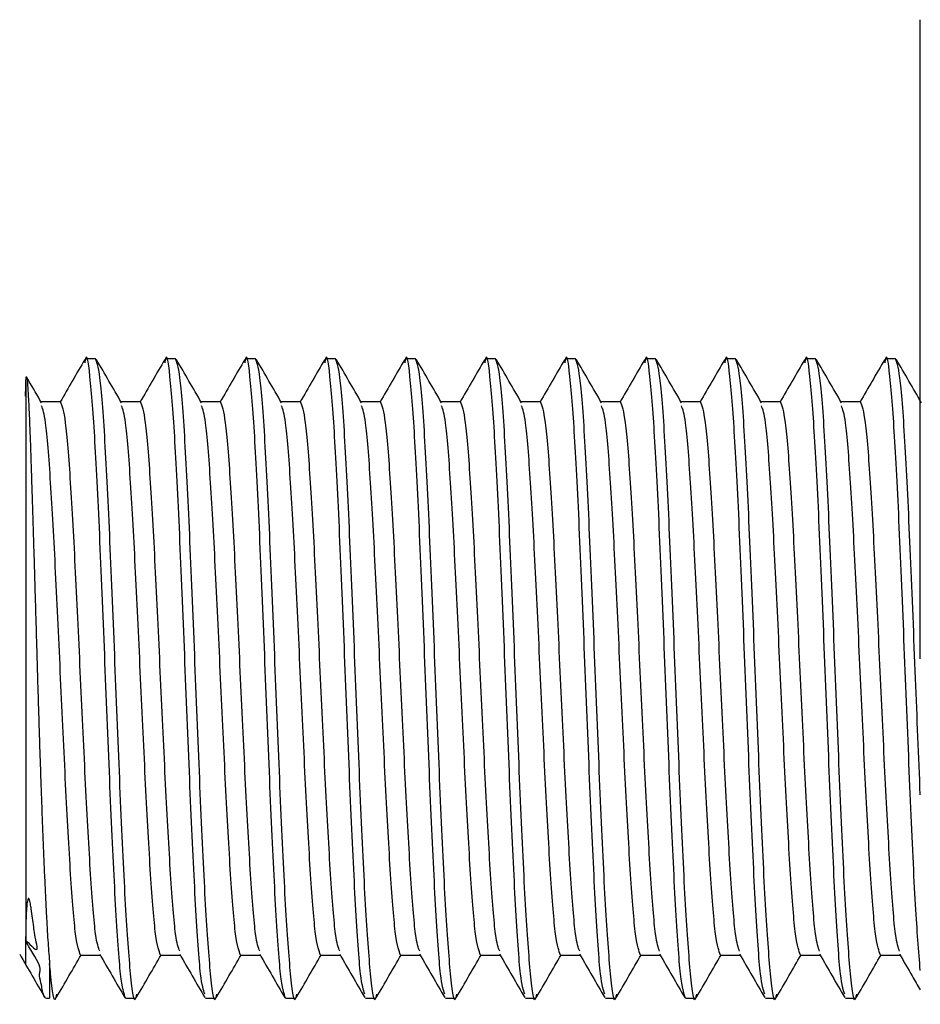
# Model space of a CAD drawing. Header units: millimetres. Extents: x -0.57 to 0.95, y -0.4 to 0.71.
# Tile 85 of 256: x -0.1818 to -0.1705, y 0.3767 to 0.389. Entities that reach past the tile are written whole.
import ezdxf

# ---------------------------------------------------------------- set-up
doc = ezdxf.new("R2010")
doc.units = ezdxf.units.MM
doc.layers.add('FORMAT', color=7, linetype='Continuous')

msp = doc.modelspace()

# ---------------------------------------------------------------- linework, layer by layer
at = {"layer": 'FORMAT', "color": 7, "linetype": 'Continuous', "lineweight": 25}
for p, q in [((-0.180825, 0.384791), (-0.18095, 0.384791)), ((-0.179825, 0.384791), (-0.17995, 0.384791)), ((-0.178825, 0.384791), (-0.17895, 0.384791)), ((-0.177825, 0.384791), (-0.17795, 0.384791)), ((-0.176825, 0.384791), (-0.17695, 0.384791)), ((-0.175825, 0.384791), (-0.17595, 0.384791)), ((-0.174825, 0.384791), (-0.17495, 0.384791)), ((-0.173825, 0.384791), (-0.17395, 0.384791)), ((-0.172825, 0.384791), (-0.17295, 0.384791)), ((-0.171825, 0.384791), (-0.17195, 0.384791)), ((-0.170825, 0.384791), (-0.17095, 0.384791)), ((-0.1817, 0.384491), (-0.1817, 0.37751)), ((-0.181263, 0.38425), (-0.181507, 0.38425)), ((-0.180263, 0.38425), (-0.180507, 0.38425)), ((-0.179263, 0.38425), (-0.179507, 0.38425)), ((-0.178263, 0.38425), (-0.178507, 0.38425)), ((-0.177263, 0.38425), (-0.177507, 0.38425)), ((-0.176263, 0.38425), (-0.176507, 0.38425)), ((-0.175263, 0.38425), (-0.175507, 0.38425)), ((-0.174263, 0.38425), (-0.174507, 0.38425)), ((-0.173263, 0.38425), (-0.173507, 0.38425)), ((-0.172263, 0.38425), (-0.172507, 0.38425)), ((-0.171263, 0.38425), (-0.171507, 0.38425)), ((-0.181013, 0.377332), (-0.180769, 0.377332)), ((-0.180013, 0.377332), (-0.179769, 0.377332)), ((-0.179013, 0.377332), (-0.178769, 0.377332)), ((-0.178013, 0.377332), (-0.177769, 0.377332)), ((-0.177013, 0.377332), (-0.176769, 0.377332)), ((-0.176013, 0.377332), (-0.175769, 0.377332)), ((-0.175013, 0.377332), (-0.174769, 0.377332)), ((-0.174013, 0.377332), (-0.173769, 0.377332)), ((-0.173013, 0.377332), (-0.172769, 0.377332)), ((-0.172013, 0.377332), (-0.171769, 0.377332)), ((-0.171013, 0.377332), (-0.170769, 0.377332)), ((-0.1814, 0.377224), (-0.1814, 0.376791)), ((-0.18045, 0.376791), (-0.180325, 0.376791)), ((-0.17945, 0.376791), (-0.179325, 0.376791)), ((-0.17845, 0.376791), (-0.178325, 0.376791)), ((-0.17745, 0.376791), (-0.177325, 0.376791)), ((-0.17645, 0.376791), (-0.176325, 0.376791)), ((-0.17545, 0.376791), (-0.175325, 0.376791)), ((-0.17445, 0.376791), (-0.174325, 0.376791)), ((-0.17345, 0.376791), (-0.173325, 0.376791)), ((-0.17245, 0.376791), (-0.172325, 0.376791)), ((-0.17145, 0.376791), (-0.171325, 0.376791))]:
    msp.add_line(p, q, dxfattribs=at)
msp.add_arc((-0.1814, 0.377091), 0.0003, 259.808186, 270, dxfattribs=at)
for points, knots in [([(-0.1705161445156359, 0.3810356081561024), (-0.1705161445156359, 0.3820416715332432), (-0.1705161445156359, 0.3835891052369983), (-0.1705161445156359, 0.3854507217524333), (-0.1705161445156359, 0.386731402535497), (-0.1705161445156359, 0.3877630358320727), (-0.1705161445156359, 0.3887598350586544), (-0.1705161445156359, 0.3889240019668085), (-0.1705161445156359, 0.3890307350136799)], [0, 0, 0, 0, 0.2395139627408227, 0.3683982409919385, 0.5000000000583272, 0.6316017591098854, 0.7604860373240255, 1, 1, 1, 1]), ([(-0.1804504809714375, 0.376791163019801), (-0.1804713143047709, 0.3768512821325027), (-0.1805129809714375, 0.3769715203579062), (-0.1805754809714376, 0.3778966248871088), (-0.1806379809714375, 0.3792183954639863), (-0.1807004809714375, 0.3807923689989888), (-0.1807629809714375, 0.3823591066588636), (-0.1808254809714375, 0.383702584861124), (-0.1808879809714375, 0.3845480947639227), (-0.1809331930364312, 0.3848931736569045), (-0.1809575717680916, 0.3847588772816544), (-0.1809611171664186, 0.3847393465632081)], [0, 0, 0, 0, 0.1223963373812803, 0.2447926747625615, 0.3671890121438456, 0.4895853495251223, 0.6119816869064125, 0.7343780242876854, 0.8567743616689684, 0.97917069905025, 1, 1, 1, 1]), ([(-0.1794611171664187, 0.3768429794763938), (-0.179478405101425, 0.37689585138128), (-0.1795165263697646, 0.3770124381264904), (-0.1795754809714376, 0.3778999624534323), (-0.1796379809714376, 0.3792175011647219), (-0.1797004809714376, 0.3807926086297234), (-0.1797629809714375, 0.3823590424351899), (-0.1798254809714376, 0.3837026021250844), (-0.1798879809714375, 0.3845480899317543), (-0.1799331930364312, 0.3848931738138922), (-0.1799575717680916, 0.3847588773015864), (-0.1799611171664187, 0.3847393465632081)], [0, 0, 0, 0, 0.1037276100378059, 0.2287276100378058, 0.3537276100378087, 0.478727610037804, 0.6037276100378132, 0.7287276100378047, 0.8537276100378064, 0.9787276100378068, 0.9999999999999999, 0.9999999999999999, 0.9999999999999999, 0.9999999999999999]), ([(-0.1784504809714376, 0.376791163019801), (-0.1784713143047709, 0.3768512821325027), (-0.1785129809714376, 0.376971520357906), (-0.1785754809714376, 0.377896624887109), (-0.1786379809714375, 0.3792183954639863), (-0.1787004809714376, 0.3807923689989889), (-0.1787629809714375, 0.3823591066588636), (-0.1788254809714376, 0.3837025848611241), (-0.1788879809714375, 0.3845480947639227), (-0.1789331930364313, 0.3848931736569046), (-0.1789575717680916, 0.3847588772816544), (-0.1789611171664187, 0.3847393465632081)], [0, 0, 0, 0, 0.1223963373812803, 0.2447926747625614, 0.3671890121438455, 0.4895853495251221, 0.6119816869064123, 0.7343780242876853, 0.8567743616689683, 0.9791706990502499, 1, 1, 1, 1]), ([(-0.1774611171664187, 0.3768429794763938), (-0.177478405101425, 0.37689585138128), (-0.1775165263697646, 0.3770124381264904), (-0.1775754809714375, 0.3778999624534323), (-0.1776379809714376, 0.3792175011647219), (-0.1777004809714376, 0.3807926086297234), (-0.1777629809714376, 0.3823590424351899), (-0.1778254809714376, 0.3837026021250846), (-0.1778879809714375, 0.3845480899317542), (-0.1779331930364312, 0.3848931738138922), (-0.1779575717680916, 0.3847588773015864), (-0.1779611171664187, 0.3847393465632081)], [0, 0, 0, 0, 0.1037276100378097, 0.2287276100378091, 0.3537276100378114, 0.4787276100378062, 0.6037276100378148, 0.7287276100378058, 0.8537276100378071, 0.978727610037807, 1, 1, 1, 1]), ([(-0.1764611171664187, 0.3768429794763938), (-0.176478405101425, 0.37689585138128), (-0.1765165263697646, 0.3770124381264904), (-0.1765754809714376, 0.3778999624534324), (-0.1766379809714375, 0.3792175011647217), (-0.1767004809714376, 0.3807926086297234), (-0.1767629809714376, 0.3823590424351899), (-0.1768254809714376, 0.3837026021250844), (-0.1768879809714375, 0.3845480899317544), (-0.1769331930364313, 0.3848931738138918), (-0.1769575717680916, 0.3847588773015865), (-0.1769611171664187, 0.3847393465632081)], [0, 0, 0, 0, 0.1037276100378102, 0.2287276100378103, 0.3537276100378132, 0.4787276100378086, 0.6037276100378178, 0.7287276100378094, 0.8537276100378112, 0.9787276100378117, 1, 1, 1, 1]), ([(-0.1754611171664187, 0.3768429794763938), (-0.175478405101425, 0.37689585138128), (-0.1755165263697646, 0.3770124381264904), (-0.1755754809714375, 0.3778999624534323), (-0.1756379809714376, 0.3792175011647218), (-0.1757004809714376, 0.3807926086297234), (-0.1757629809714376, 0.3823590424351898), (-0.1758254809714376, 0.3837026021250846), (-0.1758879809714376, 0.3845480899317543), (-0.1759331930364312, 0.3848931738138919), (-0.1759575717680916, 0.3847588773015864), (-0.1759611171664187, 0.3847393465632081)], [0, 0, 0, 0, 0.1037276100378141, 0.2287276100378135, 0.3537276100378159, 0.4787276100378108, 0.6037276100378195, 0.7287276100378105, 0.8537276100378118, 0.9787276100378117, 1, 1, 1, 1]), ([(-0.1744611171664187, 0.3768429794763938), (-0.174478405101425, 0.37689585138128), (-0.1745165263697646, 0.3770124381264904), (-0.1745754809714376, 0.3778999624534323), (-0.1746379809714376, 0.3792175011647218), (-0.1747004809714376, 0.3807926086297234), (-0.1747629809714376, 0.3823590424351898), (-0.1748254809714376, 0.3837026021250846), (-0.1748879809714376, 0.3845480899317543), (-0.1749331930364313, 0.3848931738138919), (-0.1749575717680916, 0.3847588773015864), (-0.1749611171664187, 0.3847393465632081)], [0, 0, 0, 0, 0.1037276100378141, 0.2287276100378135, 0.3537276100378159, 0.4787276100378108, 0.6037276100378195, 0.7287276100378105, 0.8537276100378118, 0.9787276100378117, 1, 1, 1, 1]), ([(-0.1734504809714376, 0.376791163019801), (-0.1734713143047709, 0.3768512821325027), (-0.1735129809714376, 0.3769715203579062), (-0.1735754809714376, 0.377896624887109), (-0.1736379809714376, 0.3792183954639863), (-0.1737004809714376, 0.3807923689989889), (-0.1737629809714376, 0.3823591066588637), (-0.1738254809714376, 0.383702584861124), (-0.1738879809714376, 0.3845480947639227), (-0.1739331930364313, 0.3848931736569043), (-0.1739575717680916, 0.3847588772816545), (-0.1739611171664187, 0.3847393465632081)], [0, 0, 0, 0, 0.1223963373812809, 0.2447926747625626, 0.3671890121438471, 0.4895853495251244, 0.6119816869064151, 0.7343780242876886, 0.8567743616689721, 0.9791706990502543, 0.9999999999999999, 0.9999999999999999, 0.9999999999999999, 0.9999999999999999]), ([(-0.1724611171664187, 0.3768429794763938), (-0.172478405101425, 0.37689585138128), (-0.1725165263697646, 0.3770124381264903), (-0.1725754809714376, 0.3778999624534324), (-0.1726379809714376, 0.3792175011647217), (-0.1727004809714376, 0.3807926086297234), (-0.1727629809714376, 0.3823590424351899), (-0.1728254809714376, 0.3837026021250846), (-0.1728879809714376, 0.3845480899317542), (-0.1729331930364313, 0.3848931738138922), (-0.1729575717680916, 0.3847588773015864), (-0.1729611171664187, 0.3847393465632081)], [0, 0, 0, 0, 0.1037276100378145, 0.2287276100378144, 0.3537276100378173, 0.4787276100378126, 0.6037276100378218, 0.7287276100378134, 0.8537276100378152, 0.9787276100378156, 1, 1, 1, 1]), ([(-0.1714611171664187, 0.3768429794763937), (-0.171478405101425, 0.3768958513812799), (-0.1715165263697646, 0.3770124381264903), (-0.1715754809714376, 0.3778999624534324), (-0.1716379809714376, 0.3792175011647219), (-0.1717004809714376, 0.3807926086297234), (-0.1717629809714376, 0.3823590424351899), (-0.1718254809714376, 0.3837026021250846), (-0.1718879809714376, 0.3845480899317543), (-0.1719331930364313, 0.384893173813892), (-0.1719575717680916, 0.3847588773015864), (-0.1719611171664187, 0.3847393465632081)], [0, 0, 0, 0, 0.1037276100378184, 0.2287276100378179, 0.3537276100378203, 0.4787276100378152, 0.6037276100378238, 0.7287276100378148, 0.8537276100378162, 0.978727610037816, 1, 1, 1, 1]), ([(-0.1705161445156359, 0.3771395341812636), (-0.1705359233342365, 0.3773832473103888), (-0.1705765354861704, 0.3778836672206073), (-0.1706379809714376, 0.3792280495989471), (-0.1707004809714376, 0.3807897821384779), (-0.1707629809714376, 0.3823597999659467), (-0.1708254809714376, 0.3837023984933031), (-0.1708879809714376, 0.3845481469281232), (-0.1709331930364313, 0.3848931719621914), (-0.1709575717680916, 0.3847588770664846), (-0.1709611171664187, 0.3847393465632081)], [0, 0, 0, 0, 0.1333485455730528, 0.2738066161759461, 0.414264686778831, 0.5547227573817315, 0.695180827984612, 0.8356388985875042, 0.9760969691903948, 0.9999999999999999, 0.9999999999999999, 0.9999999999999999, 0.9999999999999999]), ([(-0.1809604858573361, 0.3847825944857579), (-0.1810128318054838, 0.3846921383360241), (-0.1811155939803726, 0.3845145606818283), (-0.1812183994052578, 0.3843370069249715), (-0.1812688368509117, 0.3842498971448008)], [0, 0, 0, 0, 0.5093892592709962, 1, 1, 1, 1]), ([(-0.1803148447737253, 0.3768429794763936), (-0.1803183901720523, 0.3768234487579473), (-0.1803427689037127, 0.3766891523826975), (-0.1803879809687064, 0.377034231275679), (-0.1804504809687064, 0.3778797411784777), (-0.1805129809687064, 0.3792232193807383), (-0.1805754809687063, 0.3807899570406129), (-0.1806379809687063, 0.3823639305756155), (-0.1807004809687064, 0.3836857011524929), (-0.1807629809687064, 0.3846108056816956), (-0.180804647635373, 0.3847310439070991), (-0.1808254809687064, 0.3847911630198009)], [0, 0, 0, 0, 0.0208293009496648, 0.1432256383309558, 0.2656219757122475, 0.3880183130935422, 0.5104146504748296, 0.6328109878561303, 0.755207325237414, 0.8776036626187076, 0.9999999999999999, 0.9999999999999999, 0.9999999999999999, 0.9999999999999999]), ([(-0.1805013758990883, 0.3842399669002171), (-0.1805537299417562, 0.3843303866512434), (-0.1806584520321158, 0.3845112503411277), (-0.1807631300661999, 0.3846921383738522), (-0.1808154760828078, 0.3847825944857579)], [0, 0, 0, 0, 0.499933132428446, 1, 1, 1, 1]), ([(-0.1799604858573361, 0.3847825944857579), (-0.1800128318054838, 0.384692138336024), (-0.1801155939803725, 0.3845145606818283), (-0.1802183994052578, 0.3843370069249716), (-0.1802688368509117, 0.3842498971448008)], [0, 0, 0, 0, 0.5093892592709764, 1, 1, 1, 1]), ([(-0.1793148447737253, 0.3768429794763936), (-0.1793183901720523, 0.3768234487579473), (-0.1793427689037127, 0.3766891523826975), (-0.1793879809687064, 0.377034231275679), (-0.1794504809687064, 0.3778797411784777), (-0.1795129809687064, 0.379223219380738), (-0.1795754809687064, 0.3807899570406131), (-0.1796379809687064, 0.3823639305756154), (-0.1797004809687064, 0.383685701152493), (-0.1797629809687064, 0.3846108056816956), (-0.179804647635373, 0.3847310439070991), (-0.1798254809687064, 0.3847911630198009)], [0, 0, 0, 0, 0.020829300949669, 0.1432256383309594, 0.2656219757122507, 0.3880183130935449, 0.5104146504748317, 0.6328109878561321, 0.7552073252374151, 0.8776036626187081, 1, 1, 1, 1]), ([(-0.1795013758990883, 0.3842399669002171), (-0.1795537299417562, 0.3843303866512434), (-0.1796584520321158, 0.3845112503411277), (-0.1797631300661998, 0.3846921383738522), (-0.1798154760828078, 0.3847825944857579)], [0, 0, 0, 0, 0.4999331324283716, 1, 1, 1, 1]), ([(-0.1789604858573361, 0.3847825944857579), (-0.1790128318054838, 0.384692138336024), (-0.1791155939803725, 0.3845145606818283), (-0.1792183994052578, 0.3843370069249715), (-0.1792688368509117, 0.3842498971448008)], [0, 0, 0, 0, 0.5093892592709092, 1, 1, 1, 1]), ([(-0.1783148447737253, 0.3768429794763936), (-0.1783183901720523, 0.3768234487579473), (-0.1783427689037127, 0.3766891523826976), (-0.1783879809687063, 0.377034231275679), (-0.1784504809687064, 0.3778797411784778), (-0.1785129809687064, 0.379223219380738), (-0.1785754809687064, 0.380789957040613), (-0.1786379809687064, 0.3823639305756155), (-0.1787004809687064, 0.3836857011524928), (-0.1787629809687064, 0.3846108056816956), (-0.178804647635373, 0.3847310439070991), (-0.1788254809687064, 0.3847911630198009)], [0, 0, 0, 0, 0.0208293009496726, 0.1432256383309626, 0.2656219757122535, 0.3880183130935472, 0.5104146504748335, 0.6328109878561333, 0.755207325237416, 0.8776036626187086, 1, 1, 1, 1]), ([(-0.1785013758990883, 0.3842399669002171), (-0.1785537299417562, 0.3843303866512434), (-0.1786584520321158, 0.3845112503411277), (-0.1787631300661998, 0.3846921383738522), (-0.1788154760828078, 0.3847825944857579)], [0, 0, 0, 0, 0.499933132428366, 1, 1, 1, 1]), ([(-0.1779604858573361, 0.3847825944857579), (-0.1780128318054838, 0.384692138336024), (-0.1781155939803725, 0.3845145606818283), (-0.1782183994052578, 0.3843370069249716), (-0.1782688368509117, 0.3842498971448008)], [0, 0, 0, 0, 0.5093892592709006, 1, 1, 1, 1]), ([(-0.1773148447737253, 0.3768429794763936), (-0.1773183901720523, 0.3768234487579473), (-0.1773427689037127, 0.3766891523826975), (-0.1773879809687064, 0.3770342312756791), (-0.1774504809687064, 0.3778797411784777), (-0.1775129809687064, 0.3792232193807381), (-0.1775754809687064, 0.380789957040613), (-0.1776379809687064, 0.3823639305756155), (-0.1777004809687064, 0.3836857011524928), (-0.1777629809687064, 0.3846108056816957), (-0.177804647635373, 0.3847310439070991), (-0.1778254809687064, 0.3847911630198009)], [0, 0, 0, 0, 0.0208293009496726, 0.1432256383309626, 0.2656219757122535, 0.3880183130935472, 0.5104146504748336, 0.6328109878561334, 0.7552073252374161, 0.8776036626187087, 1, 1, 1, 1]), ([(-0.1775013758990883, 0.3842399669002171), (-0.1775537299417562, 0.3843303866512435), (-0.1776584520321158, 0.3845112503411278), (-0.1777631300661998, 0.3846921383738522), (-0.1778154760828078, 0.3847825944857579)], [0, 0, 0, 0, 0.4999331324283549, 1, 1, 1, 1]), ([(-0.1769604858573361, 0.3847825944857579), (-0.1770128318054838, 0.384692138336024), (-0.1771155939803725, 0.3845145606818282), (-0.1772183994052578, 0.3843370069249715), (-0.1772688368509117, 0.3842498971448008)], [0, 0, 0, 0, 0.5093892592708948, 1, 1, 1, 1]), ([(-0.1763148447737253, 0.3768429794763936), (-0.1763183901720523, 0.3768234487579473), (-0.1763427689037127, 0.3766891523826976), (-0.1763879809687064, 0.377034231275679), (-0.1764504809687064, 0.3778797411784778), (-0.1765129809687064, 0.379223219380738), (-0.1765754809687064, 0.380789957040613), (-0.1766379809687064, 0.3823639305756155), (-0.1767004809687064, 0.3836857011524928), (-0.1767629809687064, 0.3846108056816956), (-0.176804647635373, 0.3847310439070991), (-0.1768254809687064, 0.3847911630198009)], [0, 0, 0, 0, 0.0208293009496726, 0.1432256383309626, 0.2656219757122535, 0.3880183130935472, 0.5104146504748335, 0.6328109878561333, 0.755207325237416, 0.8776036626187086, 1, 1, 1, 1]), ([(-0.1765013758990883, 0.3842399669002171), (-0.1765537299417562, 0.3843303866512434), (-0.1766584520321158, 0.3845112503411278), (-0.1767631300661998, 0.3846921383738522), (-0.1768154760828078, 0.3847825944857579)], [0, 0, 0, 0, 0.4999331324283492, 1, 1, 1, 1]), ([(-0.1759604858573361, 0.3847825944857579), (-0.1760128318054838, 0.384692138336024), (-0.1761155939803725, 0.3845145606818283), (-0.1762183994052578, 0.3843370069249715), (-0.1762688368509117, 0.3842498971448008)], [0, 0, 0, 0, 0.5093892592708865, 1, 1, 1, 1]), ([(-0.1753148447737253, 0.3768429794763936), (-0.1753183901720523, 0.3768234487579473), (-0.1753427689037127, 0.3766891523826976), (-0.1753879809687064, 0.3770342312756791), (-0.1754504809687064, 0.3778797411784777), (-0.1755129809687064, 0.3792232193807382), (-0.1755754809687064, 0.3807899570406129), (-0.1756379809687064, 0.3823639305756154), (-0.1757004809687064, 0.3836857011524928), (-0.1757629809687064, 0.3846108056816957), (-0.1758046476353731, 0.3847310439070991), (-0.1758254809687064, 0.3847911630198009)], [0, 0, 0, 0, 0.0208293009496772, 0.1432256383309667, 0.2656219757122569, 0.3880183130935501, 0.5104146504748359, 0.6328109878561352, 0.7552073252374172, 0.8776036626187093, 1, 1, 1, 1]), ([(-0.1755013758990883, 0.3842399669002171), (-0.1755537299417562, 0.3843303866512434), (-0.1756584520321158, 0.3845112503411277), (-0.1757631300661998, 0.3846921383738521), (-0.1758154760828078, 0.3847825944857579)], [0, 0, 0, 0, 0.4999331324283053, 0.9999999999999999, 0.9999999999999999, 0.9999999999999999, 0.9999999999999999]), ([(-0.1749604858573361, 0.3847825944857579), (-0.1750128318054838, 0.384692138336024), (-0.1751155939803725, 0.3845145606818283), (-0.1752183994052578, 0.3843370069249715), (-0.1752688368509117, 0.3842498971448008)], [0, 0, 0, 0, 0.5093892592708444, 1, 1, 1, 1]), ([(-0.1743148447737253, 0.3768429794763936), (-0.1743183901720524, 0.3768234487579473), (-0.1743427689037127, 0.3766891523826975), (-0.1743879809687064, 0.377034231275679), (-0.1744504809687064, 0.3778797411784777), (-0.1745129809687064, 0.3792232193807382), (-0.1745754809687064, 0.3807899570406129), (-0.1746379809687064, 0.3823639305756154), (-0.1747004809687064, 0.3836857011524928), (-0.1747629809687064, 0.3846108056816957), (-0.1748046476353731, 0.3847310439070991), (-0.1748254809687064, 0.3847911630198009)], [0, 0, 0, 0, 0.0208293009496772, 0.1432256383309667, 0.2656219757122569, 0.3880183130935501, 0.5104146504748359, 0.6328109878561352, 0.7552073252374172, 0.8776036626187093, 1, 1, 1, 1]), ([(-0.1745013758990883, 0.3842399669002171), (-0.1745537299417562, 0.3843303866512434), (-0.1746584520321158, 0.3845112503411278), (-0.1747631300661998, 0.3846921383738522), (-0.1748154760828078, 0.3847825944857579)], [0, 0, 0, 0, 0.499933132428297, 1, 1, 1, 1]), ([(-0.1739604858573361, 0.3847825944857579), (-0.1740128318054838, 0.384692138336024), (-0.1741155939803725, 0.3845145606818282), (-0.1742183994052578, 0.3843370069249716), (-0.1742688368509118, 0.3842498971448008)], [0, 0, 0, 0, 0.5093892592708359, 1, 1, 1, 1]), ([(-0.1733148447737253, 0.3768429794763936), (-0.1733183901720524, 0.3768234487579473), (-0.1733427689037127, 0.3766891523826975), (-0.1733879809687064, 0.377034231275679), (-0.1734504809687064, 0.3778797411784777), (-0.1735129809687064, 0.3792232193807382), (-0.1735754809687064, 0.3807899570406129), (-0.1736379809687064, 0.3823639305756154), (-0.1737004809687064, 0.3836857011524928), (-0.1737629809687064, 0.3846108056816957), (-0.1738046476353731, 0.3847310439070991), (-0.1738254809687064, 0.3847911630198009)], [0, 0, 0, 0, 0.0208293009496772, 0.1432256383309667, 0.2656219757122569, 0.3880183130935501, 0.5104146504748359, 0.6328109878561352, 0.7552073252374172, 0.8776036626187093, 1, 1, 1, 1]), ([(-0.1735013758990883, 0.3842399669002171), (-0.1735537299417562, 0.3843303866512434), (-0.1736584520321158, 0.3845112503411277), (-0.1737631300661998, 0.3846921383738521), (-0.1738154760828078, 0.3847825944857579)], [0, 0, 0, 0, 0.4999331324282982, 0.9999999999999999, 0.9999999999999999, 0.9999999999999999, 0.9999999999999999]), ([(-0.1729604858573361, 0.3847825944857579), (-0.1730128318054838, 0.384692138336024), (-0.1731155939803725, 0.3845145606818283), (-0.1732183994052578, 0.3843370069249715), (-0.1732688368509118, 0.3842498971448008)], [0, 0, 0, 0, 0.5093892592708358, 1, 1, 1, 1]), ([(-0.1723148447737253, 0.3768429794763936), (-0.1723183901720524, 0.3768234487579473), (-0.1723427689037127, 0.3766891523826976), (-0.1723879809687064, 0.3770342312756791), (-0.1724504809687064, 0.3778797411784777), (-0.1725129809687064, 0.3792232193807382), (-0.1725754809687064, 0.3807899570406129), (-0.1726379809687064, 0.3823639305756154), (-0.1727004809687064, 0.3836857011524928), (-0.1727629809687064, 0.3846108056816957), (-0.1728046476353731, 0.3847310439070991), (-0.1728254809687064, 0.3847911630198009)], [0, 0, 0, 0, 0.0208293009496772, 0.1432256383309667, 0.2656219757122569, 0.3880183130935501, 0.5104146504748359, 0.6328109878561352, 0.7552073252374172, 0.8776036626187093, 1, 1, 1, 1]), ([(-0.1725013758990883, 0.3842399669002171), (-0.1725537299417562, 0.3843303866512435), (-0.1726584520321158, 0.3845112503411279), (-0.1727631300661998, 0.3846921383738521), (-0.1728154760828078, 0.3847825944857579)], [0, 0, 0, 0, 0.4999331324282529, 1, 1, 1, 1]), ([(-0.1719604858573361, 0.3847825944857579), (-0.1720128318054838, 0.3846921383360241), (-0.1721155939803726, 0.3845145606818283), (-0.1722183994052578, 0.3843370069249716), (-0.1722688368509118, 0.3842498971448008)], [0, 0, 0, 0, 0.509389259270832, 1, 1, 1, 1]), ([(-0.1713148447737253, 0.3768429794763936), (-0.1713183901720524, 0.3768234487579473), (-0.1713427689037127, 0.3766891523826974), (-0.1713879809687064, 0.3770342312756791), (-0.1714504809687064, 0.3778797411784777), (-0.1715129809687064, 0.3792232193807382), (-0.1715754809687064, 0.380789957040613), (-0.1716379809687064, 0.3823639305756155), (-0.1717004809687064, 0.3836857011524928), (-0.1717629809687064, 0.3846108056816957), (-0.1718046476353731, 0.3847310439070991), (-0.1718254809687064, 0.3847911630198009)], [0, 0, 0, 0, 0.0208293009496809, 0.1432256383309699, 0.2656219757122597, 0.3880183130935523, 0.5104146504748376, 0.6328109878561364, 0.7552073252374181, 0.8776036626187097, 1, 1, 1, 1]), ([(-0.1715013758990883, 0.3842399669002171), (-0.1715537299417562, 0.3843303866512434), (-0.1716584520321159, 0.3845112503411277), (-0.1717631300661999, 0.3846921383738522), (-0.1718154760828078, 0.3847825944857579)], [0, 0, 0, 0, 0.4999331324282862, 1, 1, 1, 1]), ([(-0.1709604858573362, 0.3847825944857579), (-0.1710128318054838, 0.384692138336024), (-0.1711155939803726, 0.3845145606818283), (-0.1712183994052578, 0.3843370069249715), (-0.1712688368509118, 0.3842498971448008)], [0, 0, 0, 0, 0.5093892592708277, 1, 1, 1, 1]), ([(-0.1705161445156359, 0.3793379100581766), (-0.1705359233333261, 0.3798188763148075), (-0.1705765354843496, 0.3808064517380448), (-0.1706379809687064, 0.3823666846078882), (-0.1707004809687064, 0.3836849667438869), (-0.1707629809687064, 0.3846109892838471), (-0.1708046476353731, 0.3847311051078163), (-0.1708254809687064, 0.3847911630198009)], [0, 0, 0, 0, 0.1918184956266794, 0.3938638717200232, 0.5959092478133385, 0.7979546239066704, 1, 1, 1, 1]), ([(-0.1705013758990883, 0.3842399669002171), (-0.1705537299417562, 0.3843303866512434), (-0.1706584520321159, 0.3845112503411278), (-0.1707631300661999, 0.3846921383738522), (-0.1708154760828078, 0.3847825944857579)], [0, 0, 0, 0, 0.4999331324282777, 1, 1, 1, 1]), ([(-0.1817004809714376, 0.384320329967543), (-0.181700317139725, 0.3843550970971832), (-0.1816999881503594, 0.3844249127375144), (-0.1816972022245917, 0.3845201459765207), (-0.1816930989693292, 0.3845673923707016), (-0.1816879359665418, 0.384565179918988), (-0.1816834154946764, 0.3845394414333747), (-0.1816783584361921, 0.3844892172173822), (-0.1816728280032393, 0.3844149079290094), (-0.1816668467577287, 0.3843159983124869), (-0.1816604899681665, 0.3841927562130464), (-0.1816538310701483, 0.3840457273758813), (-0.1816469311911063, 0.3838751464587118), (-0.1816398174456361, 0.3836810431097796), (-0.1816327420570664, 0.383466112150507), (-0.1816252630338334, 0.3832336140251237), (-0.1816173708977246, 0.3829842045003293), (-0.1816090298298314, 0.3827166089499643), (-0.1816003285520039, 0.3824336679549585), (-0.1815913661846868, 0.3821385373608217), (-0.1815821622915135, 0.381831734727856), (-0.1815727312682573, 0.3815133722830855), (-0.1815634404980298, 0.3811956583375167), (-0.1815544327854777, 0.3808829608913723), (-0.181545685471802, 0.3805762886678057), (-0.1815363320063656, 0.3802673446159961), (-0.1815266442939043, 0.3799618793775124), (-0.1815166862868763, 0.3796630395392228), (-0.1815064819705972, 0.3793712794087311), (-0.1814959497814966, 0.3790848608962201), (-0.1814850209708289, 0.3788027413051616), (-0.1814737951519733, 0.3785284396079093), (-0.1814623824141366, 0.3782658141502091), (-0.1814510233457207, 0.3780194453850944), (-0.1814376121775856, 0.3777510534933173), (-0.1814209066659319, 0.3774710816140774), (-0.1814073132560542, 0.3773064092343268), (-0.1814004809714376, 0.3772236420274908)], [0, 0, 0, 0, 0.025822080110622, 0.0518531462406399, 0.1024740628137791, 0.1280741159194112, 0.1540796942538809, 0.1798802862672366, 0.2058506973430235, 0.2320823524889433, 0.2586703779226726, 0.2852385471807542, 0.3119885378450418, 0.3393087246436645, 0.3668243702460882, 0.3937098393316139, 0.420772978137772, 0.4483952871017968, 0.4762105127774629, 0.5037564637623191, 0.5314934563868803, 0.559832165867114, 0.5883783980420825, 0.6144599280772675, 0.6407014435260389, 0.6674379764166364, 0.6943434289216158, 0.7204244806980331, 0.7466626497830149, 0.7733932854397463, 0.800293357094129, 0.8282619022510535, 0.8564246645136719, 0.8843931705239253, 0.9125551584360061, 0.9560486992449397, 1, 1, 1, 1]), ([(-0.1815013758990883, 0.3842399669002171), (-0.1815537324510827, 0.3843303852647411), (-0.1816159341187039, 0.3844378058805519), (-0.1816781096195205, 0.3845452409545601), (-0.1816879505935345, 0.3845622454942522)], [0, 0, 0, 0, 0.8417226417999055, 1, 1, 1, 1]), ([(-0.1807743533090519, 0.3773803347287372), (-0.1807913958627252, 0.3774256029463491), (-0.1808292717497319, 0.3775262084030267), (-0.180887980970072, 0.3782913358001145), (-0.1809504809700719, 0.379430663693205), (-0.181012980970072, 0.3807913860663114), (-0.181075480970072, 0.3821507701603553), (-0.1811379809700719, 0.383294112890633), (-0.181200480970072, 0.3840939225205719), (-0.1812421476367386, 0.3841979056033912), (-0.1812629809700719, 0.3842498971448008)], [0, 0, 0, 0, 0.1046352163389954, 0.2325444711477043, 0.3604537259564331, 0.4883629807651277, 0.6162722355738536, 0.7441814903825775, 0.8720907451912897, 1, 1, 1, 1]), ([(-0.1797743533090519, 0.3773803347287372), (-0.1797913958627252, 0.3774256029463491), (-0.179829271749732, 0.3775262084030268), (-0.179887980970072, 0.3782913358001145), (-0.1799504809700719, 0.3794306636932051), (-0.180012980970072, 0.3807913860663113), (-0.1800754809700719, 0.3821507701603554), (-0.1801379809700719, 0.383294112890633), (-0.180200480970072, 0.3840939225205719), (-0.1802421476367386, 0.3841979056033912), (-0.180262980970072, 0.3842498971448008)], [0, 0, 0, 0, 0.1046352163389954, 0.2325444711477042, 0.360453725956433, 0.4883629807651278, 0.6162722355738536, 0.7441814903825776, 0.8720907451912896, 0.9999999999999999, 0.9999999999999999, 0.9999999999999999, 0.9999999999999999]), ([(-0.1787743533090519, 0.3773803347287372), (-0.1787913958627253, 0.3774256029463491), (-0.178829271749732, 0.3775262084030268), (-0.178887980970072, 0.3782913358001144), (-0.178950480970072, 0.3794306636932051), (-0.179012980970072, 0.3807913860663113), (-0.1790754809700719, 0.3821507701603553), (-0.1791379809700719, 0.383294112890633), (-0.179200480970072, 0.3840939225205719), (-0.1792421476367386, 0.3841979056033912), (-0.179262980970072, 0.3842498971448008)], [0, 0, 0, 0, 0.104635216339, 0.2325444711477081, 0.3604537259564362, 0.4883629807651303, 0.6162722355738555, 0.7441814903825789, 0.8720907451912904, 1, 1, 1, 1]), ([(-0.1777743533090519, 0.3773803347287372), (-0.1777913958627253, 0.377425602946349), (-0.177829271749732, 0.3775262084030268), (-0.177887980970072, 0.3782913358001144), (-0.177950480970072, 0.3794306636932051), (-0.178012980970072, 0.3807913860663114), (-0.178075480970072, 0.3821507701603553), (-0.1781379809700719, 0.383294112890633), (-0.178200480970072, 0.3840939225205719), (-0.1782421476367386, 0.3841979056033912), (-0.178262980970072, 0.3842498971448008)], [0, 0, 0, 0, 0.1046352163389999, 0.2325444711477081, 0.3604537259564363, 0.4883629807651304, 0.6162722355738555, 0.7441814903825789, 0.8720907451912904, 1, 1, 1, 1]), ([(-0.1767743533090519, 0.3773803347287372), (-0.1767913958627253, 0.3774256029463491), (-0.176829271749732, 0.3775262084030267), (-0.176887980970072, 0.3782913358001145), (-0.1769504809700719, 0.379430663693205), (-0.177012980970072, 0.3807913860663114), (-0.1770754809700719, 0.3821507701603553), (-0.177137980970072, 0.3832941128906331), (-0.177200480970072, 0.3840939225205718), (-0.1772421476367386, 0.3841979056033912), (-0.177262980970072, 0.3842498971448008)], [0, 0, 0, 0, 0.1046352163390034, 0.2325444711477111, 0.3604537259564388, 0.4883629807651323, 0.6162722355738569, 0.74418149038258, 0.8720907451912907, 0.9999999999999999, 0.9999999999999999, 0.9999999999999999, 0.9999999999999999]), ([(-0.1757743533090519, 0.3773803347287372), (-0.1757913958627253, 0.3774256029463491), (-0.175829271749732, 0.3775262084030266), (-0.175887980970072, 0.3782913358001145), (-0.175950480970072, 0.379430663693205), (-0.176012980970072, 0.3807913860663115), (-0.1760754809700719, 0.3821507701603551), (-0.176137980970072, 0.383294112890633), (-0.176200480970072, 0.3840939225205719), (-0.1762421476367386, 0.3841979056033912), (-0.176262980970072, 0.3842498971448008)], [0, 0, 0, 0, 0.1046352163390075, 0.2325444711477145, 0.3604537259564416, 0.4883629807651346, 0.6162722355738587, 0.7441814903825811, 0.8720907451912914, 1, 1, 1, 1]), ([(-0.1747743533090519, 0.3773803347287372), (-0.1747913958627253, 0.3774256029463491), (-0.174829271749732, 0.3775262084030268), (-0.174887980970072, 0.3782913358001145), (-0.174950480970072, 0.3794306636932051), (-0.175012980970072, 0.3807913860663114), (-0.175075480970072, 0.3821507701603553), (-0.175137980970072, 0.3832941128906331), (-0.175200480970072, 0.3840939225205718), (-0.1752421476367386, 0.3841979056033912), (-0.175262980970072, 0.3842498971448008)], [0, 0, 0, 0, 0.1046352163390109, 0.2325444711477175, 0.3604537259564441, 0.4883629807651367, 0.6162722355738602, 0.7441814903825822, 0.8720907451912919, 1, 1, 1, 1]), ([(-0.1737743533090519, 0.3773803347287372), (-0.1737913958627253, 0.3774256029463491), (-0.173829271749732, 0.3775262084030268), (-0.173887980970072, 0.3782913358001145), (-0.173950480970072, 0.3794306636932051), (-0.174012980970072, 0.3807913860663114), (-0.174075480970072, 0.3821507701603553), (-0.174137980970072, 0.3832941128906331), (-0.174200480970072, 0.3840939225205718), (-0.1742421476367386, 0.3841979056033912), (-0.174262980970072, 0.3842498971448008)], [0, 0, 0, 0, 0.1046352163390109, 0.2325444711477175, 0.3604537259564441, 0.4883629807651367, 0.6162722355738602, 0.7441814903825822, 0.8720907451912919, 1, 1, 1, 1]), ([(-0.1727743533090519, 0.3773803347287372), (-0.1727913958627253, 0.377425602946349), (-0.1728292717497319, 0.3775262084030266), (-0.172887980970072, 0.3782913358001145), (-0.172950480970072, 0.3794306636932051), (-0.173012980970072, 0.3807913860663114), (-0.173075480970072, 0.3821507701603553), (-0.173137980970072, 0.3832941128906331), (-0.173200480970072, 0.3840939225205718), (-0.1732421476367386, 0.3841979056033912), (-0.173262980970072, 0.3842498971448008)], [0, 0, 0, 0, 0.104635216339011, 0.2325444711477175, 0.3604537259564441, 0.4883629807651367, 0.6162722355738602, 0.7441814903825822, 0.8720907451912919, 1, 1, 1, 1]), ([(-0.1717743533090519, 0.3773803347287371), (-0.1717913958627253, 0.377425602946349), (-0.1718292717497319, 0.3775262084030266), (-0.171887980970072, 0.3782913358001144), (-0.171950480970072, 0.3794306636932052), (-0.172012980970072, 0.3807913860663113), (-0.172075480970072, 0.3821507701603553), (-0.172137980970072, 0.383294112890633), (-0.172200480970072, 0.3840939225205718), (-0.1722421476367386, 0.3841979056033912), (-0.172262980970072, 0.3842498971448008)], [0, 0, 0, 0, 0.1046352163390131, 0.2325444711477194, 0.3604537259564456, 0.4883629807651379, 0.6162722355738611, 0.7441814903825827, 0.8720907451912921, 1, 1, 1, 1]), ([(-0.1707743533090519, 0.3773803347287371), (-0.1707913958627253, 0.377425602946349), (-0.170829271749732, 0.3775262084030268), (-0.170887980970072, 0.3782913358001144), (-0.170950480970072, 0.3794306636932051), (-0.171012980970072, 0.3807913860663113), (-0.171075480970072, 0.3821507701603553), (-0.171137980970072, 0.383294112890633), (-0.171200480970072, 0.3840939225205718), (-0.1712421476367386, 0.3841979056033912), (-0.171262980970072, 0.3842498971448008)], [0, 0, 0, 0, 0.1046352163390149, 0.2325444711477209, 0.3604537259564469, 0.4883629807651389, 0.6162722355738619, 0.7441814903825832, 0.8720907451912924, 1, 1, 1, 1]), ([(-0.181012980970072, 0.3773324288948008), (-0.1810338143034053, 0.3773844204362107), (-0.181075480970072, 0.3774884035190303), (-0.181137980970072, 0.3782882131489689), (-0.181200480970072, 0.3794315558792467), (-0.1812629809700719, 0.3807909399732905), (-0.181325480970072, 0.3821516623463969), (-0.1813879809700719, 0.3832909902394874), (-0.181446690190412, 0.3840561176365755), (-0.1814845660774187, 0.3841567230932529), (-0.181501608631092, 0.3842019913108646)], [0, 0, 0, 0, 0.1279092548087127, 0.2558185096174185, 0.3837277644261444, 0.5116370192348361, 0.6395462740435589, 0.7674555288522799, 0.895364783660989, 1, 1, 1, 1]), ([(-0.180012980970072, 0.3773324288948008), (-0.1800338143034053, 0.3773844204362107), (-0.1800754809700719, 0.3774884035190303), (-0.1801379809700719, 0.3782882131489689), (-0.180200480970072, 0.3794315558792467), (-0.180262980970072, 0.3807909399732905), (-0.1803254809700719, 0.3821516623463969), (-0.180387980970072, 0.3832909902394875), (-0.180446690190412, 0.3840561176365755), (-0.1804845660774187, 0.3841567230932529), (-0.180501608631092, 0.3842019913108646)], [0, 0, 0, 0, 0.1279092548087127, 0.2558185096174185, 0.3837277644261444, 0.5116370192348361, 0.6395462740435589, 0.76745552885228, 0.895364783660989, 1, 1, 1, 1]), ([(-0.179012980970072, 0.3773324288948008), (-0.1790338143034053, 0.3773844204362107), (-0.1790754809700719, 0.3774884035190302), (-0.179137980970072, 0.378288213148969), (-0.1792004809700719, 0.3794315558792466), (-0.179262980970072, 0.3807909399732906), (-0.1793254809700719, 0.3821516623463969), (-0.1793879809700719, 0.3832909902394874), (-0.179446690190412, 0.3840561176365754), (-0.1794845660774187, 0.3841567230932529), (-0.179501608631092, 0.3842019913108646)], [0, 0, 0, 0, 0.1279092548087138, 0.2558185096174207, 0.3837277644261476, 0.5116370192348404, 0.6395462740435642, 0.7674555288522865, 0.8953647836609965, 1, 1, 1, 1]), ([(-0.178012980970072, 0.3773324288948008), (-0.1780338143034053, 0.3773844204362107), (-0.178075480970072, 0.3774884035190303), (-0.178137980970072, 0.3782882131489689), (-0.178200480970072, 0.3794315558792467), (-0.178262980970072, 0.3807909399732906), (-0.1783254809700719, 0.3821516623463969), (-0.1783879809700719, 0.3832909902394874), (-0.178446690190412, 0.3840561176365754), (-0.1784845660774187, 0.3841567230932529), (-0.178501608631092, 0.3842019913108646)], [0, 0, 0, 0, 0.1279092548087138, 0.2558185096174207, 0.3837277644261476, 0.5116370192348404, 0.6395462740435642, 0.7674555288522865, 0.8953647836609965, 1, 1, 1, 1]), ([(-0.177012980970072, 0.3773324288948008), (-0.1770338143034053, 0.3773844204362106), (-0.177075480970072, 0.3774884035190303), (-0.177137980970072, 0.3782882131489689), (-0.177200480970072, 0.3794315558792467), (-0.177262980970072, 0.3807909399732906), (-0.1773254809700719, 0.3821516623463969), (-0.177387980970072, 0.3832909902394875), (-0.177446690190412, 0.3840561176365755), (-0.1774845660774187, 0.3841567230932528), (-0.177501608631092, 0.3842019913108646)], [0, 0, 0, 0, 0.1279092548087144, 0.2558185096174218, 0.3837277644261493, 0.5116370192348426, 0.639546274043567, 0.7674555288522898, 0.8953647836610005, 0.9999999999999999, 0.9999999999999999, 0.9999999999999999, 0.9999999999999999]), ([(-0.176012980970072, 0.3773324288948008), (-0.1760338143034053, 0.3773844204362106), (-0.176075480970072, 0.3774884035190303), (-0.176137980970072, 0.3782882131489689), (-0.176200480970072, 0.3794315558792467), (-0.176262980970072, 0.3807909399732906), (-0.176325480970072, 0.3821516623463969), (-0.176387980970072, 0.3832909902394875), (-0.176446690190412, 0.3840561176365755), (-0.1764845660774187, 0.3841567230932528), (-0.176501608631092, 0.3842019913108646)], [0, 0, 0, 0, 0.1279092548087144, 0.2558185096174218, 0.3837277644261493, 0.5116370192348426, 0.639546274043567, 0.7674555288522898, 0.8953647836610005, 0.9999999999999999, 0.9999999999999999, 0.9999999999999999, 0.9999999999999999]), ([(-0.175012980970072, 0.3773324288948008), (-0.1750338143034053, 0.3773844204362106), (-0.175075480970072, 0.3774884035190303), (-0.175137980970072, 0.3782882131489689), (-0.175200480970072, 0.3794315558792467), (-0.175262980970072, 0.3807909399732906), (-0.175325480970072, 0.3821516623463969), (-0.175387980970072, 0.3832909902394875), (-0.175446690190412, 0.3840561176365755), (-0.1754845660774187, 0.3841567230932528), (-0.175501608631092, 0.3842019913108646)], [0, 0, 0, 0, 0.1279092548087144, 0.2558185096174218, 0.3837277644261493, 0.5116370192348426, 0.639546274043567, 0.7674555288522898, 0.8953647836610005, 0.9999999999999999, 0.9999999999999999, 0.9999999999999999, 0.9999999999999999]), ([(-0.174012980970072, 0.3773324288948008), (-0.1740338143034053, 0.3773844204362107), (-0.174075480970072, 0.3774884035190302), (-0.174137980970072, 0.3782882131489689), (-0.174200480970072, 0.3794315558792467), (-0.174262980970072, 0.3807909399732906), (-0.174325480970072, 0.3821516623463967), (-0.174387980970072, 0.3832909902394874), (-0.174446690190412, 0.3840561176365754), (-0.1744845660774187, 0.3841567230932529), (-0.174501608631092, 0.3842019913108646)], [0, 0, 0, 0, 0.127909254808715, 0.255818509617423, 0.383727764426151, 0.511637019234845, 0.6395462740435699, 0.7674555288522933, 0.8953647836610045, 1, 1, 1, 1]), ([(-0.173012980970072, 0.3773324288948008), (-0.1730338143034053, 0.3773844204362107), (-0.173075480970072, 0.3774884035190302), (-0.173137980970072, 0.3782882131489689), (-0.173200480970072, 0.3794315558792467), (-0.173262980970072, 0.3807909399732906), (-0.173325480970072, 0.3821516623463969), (-0.173387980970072, 0.3832909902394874), (-0.173446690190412, 0.3840561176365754), (-0.1734845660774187, 0.3841567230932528), (-0.173501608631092, 0.3842019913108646)], [0, 0, 0, 0, 0.1279092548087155, 0.255818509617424, 0.3837277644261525, 0.511637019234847, 0.6395462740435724, 0.7674555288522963, 0.8953647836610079, 1, 1, 1, 1]), ([(-0.172012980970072, 0.3773324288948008), (-0.1720338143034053, 0.3773844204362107), (-0.172075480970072, 0.3774884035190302), (-0.172137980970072, 0.378288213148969), (-0.172200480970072, 0.3794315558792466), (-0.172262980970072, 0.3807909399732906), (-0.172325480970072, 0.3821516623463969), (-0.172387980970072, 0.3832909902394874), (-0.172446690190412, 0.3840561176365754), (-0.1724845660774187, 0.3841567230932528), (-0.172501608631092, 0.3842019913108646)], [0, 0, 0, 0, 0.1279092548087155, 0.2558185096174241, 0.3837277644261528, 0.5116370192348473, 0.6395462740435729, 0.7674555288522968, 0.8953647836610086, 1, 1, 1, 1]), ([(-0.1710129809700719, 0.377332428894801), (-0.1710338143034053, 0.3773844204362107), (-0.171075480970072, 0.3774884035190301), (-0.171137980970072, 0.3782882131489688), (-0.171200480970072, 0.3794315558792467), (-0.171262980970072, 0.3807909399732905), (-0.171325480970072, 0.3821516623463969), (-0.171387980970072, 0.3832909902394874), (-0.171446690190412, 0.3840561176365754), (-0.1714845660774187, 0.3841567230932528), (-0.171501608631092, 0.3842019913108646)], [0, 0, 0, 0, 0.1279092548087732, 0.2558185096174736, 0.3837277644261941, 0.5116370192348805, 0.6395462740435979, 0.7674555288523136, 0.8953647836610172, 1, 1, 1, 1]), ([(-0.1814532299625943, 0.3767977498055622), (-0.1814567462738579, 0.3767991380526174), (-0.1814646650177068, 0.3768022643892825), (-0.181477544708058, 0.3768361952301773), (-0.1814940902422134, 0.3768971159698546), (-0.1815046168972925, 0.3769775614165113), (-0.1815436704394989, 0.3771135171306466), (-0.181481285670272, 0.3771670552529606), (-0.1818102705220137, 0.3776626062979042), (-0.1814970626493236, 0.377276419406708), (-0.1815906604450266, 0.3775631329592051), (-0.1815977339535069, 0.3776833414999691), (-0.1816130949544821, 0.3777939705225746), (-0.1816258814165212, 0.3778889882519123), (-0.1816380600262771, 0.3779608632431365), (-0.1816463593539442, 0.3779992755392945), (-0.1816521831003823, 0.3780197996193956), (-0.1816563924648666, 0.3780304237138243), (-0.1816592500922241, 0.3780354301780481), (-0.1816611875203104, 0.3780378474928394), (-0.1816632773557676, 0.378039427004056), (-0.1816665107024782, 0.3780399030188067), (-0.1816736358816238, 0.3780318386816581), (-0.1816809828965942, 0.377995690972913), (-0.1816876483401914, 0.3779359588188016), (-0.1816951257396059, 0.3778202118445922), (-0.1816996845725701, 0.3776677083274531), (-0.1817002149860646, 0.3775625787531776), (-0.1817004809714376, 0.3775098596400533)], [0, 0, 0, 0, 0.0541113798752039, 0.1218589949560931, 0.1904268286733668, 0.2594644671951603, 0.3300170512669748, 0.4011111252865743, 0.4700249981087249, 0.5492461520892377, 0.6183969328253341, 0.6526637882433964, 0.6870387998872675, 0.7213248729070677, 0.7384698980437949, 0.7470500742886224, 0.7513531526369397, 0.7535236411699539, 0.7543769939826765, 0.7552365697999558, 0.7559993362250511, 0.7573196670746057, 0.7608541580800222, 0.7757482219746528, 0.8052093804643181, 0.8347160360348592, 0.917115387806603, 1, 1, 1, 1]), ([(-0.1817004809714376, 0.3775098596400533), (-0.1817004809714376, 0.3774579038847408), (-0.1817004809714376, 0.3773532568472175), (-0.1817004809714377, 0.3772667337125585), (-0.1817004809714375, 0.3772249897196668), (-0.1817004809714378, 0.3772101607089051), (-0.1817004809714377, 0.3772146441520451), (-0.1817004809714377, 0.3772147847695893)], [0, 0, 0, 0, 0.289719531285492, 0.5835405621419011, 0.7877326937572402, 0.9933425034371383, 1, 1, 1, 1]), ([(-0.1817745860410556, 0.3773423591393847), (-0.1817222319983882, 0.3772519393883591), (-0.1816175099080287, 0.3770710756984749), (-0.1815128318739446, 0.3768901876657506), (-0.1814604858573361, 0.376799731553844)], [0, 0, 0, 0, 0.4999331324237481, 1, 1, 1, 1]), ([(-0.1813154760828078, 0.3767997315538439), (-0.1812631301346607, 0.376890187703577), (-0.1811603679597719, 0.3770677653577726), (-0.1810575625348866, 0.3772453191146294), (-0.1810071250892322, 0.3773324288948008)], [0, 0, 0, 0, 0.509389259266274, 1, 1, 1, 1]), ([(-0.1807745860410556, 0.3773423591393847), (-0.1807222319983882, 0.3772519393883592), (-0.1806175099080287, 0.377071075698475), (-0.1805128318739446, 0.3768901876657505), (-0.1804604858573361, 0.376799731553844)], [0, 0, 0, 0, 0.4999331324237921, 1, 1, 1, 1]), ([(-0.1803154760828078, 0.3767997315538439), (-0.1802631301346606, 0.376890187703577), (-0.1801603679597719, 0.3770677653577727), (-0.1800575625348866, 0.3772453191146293), (-0.1800071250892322, 0.3773324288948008)], [0, 0, 0, 0, 0.5093892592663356, 1, 1, 1, 1]), ([(-0.1797745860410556, 0.3773423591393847), (-0.1797222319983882, 0.3772519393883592), (-0.1796175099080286, 0.3770710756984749), (-0.1795128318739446, 0.3768901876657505), (-0.1794604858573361, 0.376799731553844)], [0, 0, 0, 0, 0.499933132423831, 0.9999999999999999, 0.9999999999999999, 0.9999999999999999, 0.9999999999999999]), ([(-0.1793154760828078, 0.3767997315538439), (-0.1792631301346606, 0.376890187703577), (-0.1791603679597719, 0.3770677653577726), (-0.1790575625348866, 0.3772453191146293), (-0.1790071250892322, 0.3773324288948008)], [0, 0, 0, 0, 0.5093892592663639, 1, 1, 1, 1]), ([(-0.1787745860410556, 0.3773423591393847), (-0.1787222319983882, 0.3772519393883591), (-0.1786175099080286, 0.3770710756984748), (-0.1785128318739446, 0.3768901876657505), (-0.1784604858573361, 0.376799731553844)], [0, 0, 0, 0, 0.4999331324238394, 0.9999999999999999, 0.9999999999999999, 0.9999999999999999, 0.9999999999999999]), ([(-0.1783154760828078, 0.3767997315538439), (-0.1782631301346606, 0.376890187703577), (-0.1781603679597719, 0.3770677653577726), (-0.1780575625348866, 0.3772453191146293), (-0.1780071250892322, 0.3773324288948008)], [0, 0, 0, 0, 0.5093892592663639, 1, 1, 1, 1]), ([(-0.1777745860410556, 0.3773423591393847), (-0.1777222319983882, 0.3772519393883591), (-0.1776175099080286, 0.3770710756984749), (-0.1775128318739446, 0.3768901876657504), (-0.1774604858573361, 0.376799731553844)], [0, 0, 0, 0, 0.4999331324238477, 0.9999999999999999, 0.9999999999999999, 0.9999999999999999, 0.9999999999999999]), ([(-0.1773154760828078, 0.3767997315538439), (-0.1772631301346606, 0.376890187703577), (-0.1771603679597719, 0.3770677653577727), (-0.1770575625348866, 0.3772453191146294), (-0.1770071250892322, 0.3773324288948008)], [0, 0, 0, 0, 0.5093892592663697, 1, 1, 1, 1]), ([(-0.1767745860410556, 0.3773423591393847), (-0.1767222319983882, 0.3772519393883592), (-0.1766175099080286, 0.377071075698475), (-0.1765128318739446, 0.3768901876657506), (-0.1764604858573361, 0.376799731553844)], [0, 0, 0, 0, 0.4999331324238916, 1, 1, 1, 1]), ([(-0.1763154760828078, 0.3767997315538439), (-0.1762631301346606, 0.376890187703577), (-0.1761603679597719, 0.3770677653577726), (-0.1760575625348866, 0.3772453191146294), (-0.1760071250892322, 0.3773324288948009)], [0, 0, 0, 0, 0.5093892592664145, 1, 1, 1, 1]), ([(-0.1757745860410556, 0.3773423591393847), (-0.1757222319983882, 0.3772519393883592), (-0.1756175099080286, 0.377071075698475), (-0.1755128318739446, 0.3768901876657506), (-0.1754604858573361, 0.376799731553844)], [0, 0, 0, 0, 0.4999331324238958, 1, 1, 1, 1]), ([(-0.1753154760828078, 0.3767997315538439), (-0.1752631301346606, 0.376890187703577), (-0.1751603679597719, 0.3770677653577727), (-0.1750575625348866, 0.3772453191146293), (-0.1750071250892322, 0.3773324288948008)], [0, 0, 0, 0, 0.5093892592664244, 1, 1, 1, 1]), ([(-0.1747745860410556, 0.3773423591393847), (-0.1747222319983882, 0.3772519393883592), (-0.1746175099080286, 0.377071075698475), (-0.1745128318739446, 0.3768901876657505), (-0.1744604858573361, 0.376799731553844)], [0, 0, 0, 0, 0.499933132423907, 1, 1, 1, 1]), ([(-0.1743154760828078, 0.3767997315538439), (-0.1742631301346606, 0.376890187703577), (-0.1741603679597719, 0.3770677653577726), (-0.1740575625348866, 0.3772453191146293), (-0.1740071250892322, 0.3773324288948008)], [0, 0, 0, 0, 0.5093892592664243, 0.9999999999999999, 0.9999999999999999, 0.9999999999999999, 0.9999999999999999]), ([(-0.1737745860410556, 0.3773423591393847), (-0.1737222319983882, 0.3772519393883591), (-0.1736175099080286, 0.3770710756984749), (-0.1735128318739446, 0.3768901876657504), (-0.1734604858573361, 0.376799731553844)], [0, 0, 0, 0, 0.4999331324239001, 1, 1, 1, 1]), ([(-0.1733154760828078, 0.3767997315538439), (-0.1732631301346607, 0.376890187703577), (-0.1731603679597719, 0.3770677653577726), (-0.1730575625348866, 0.3772453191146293), (-0.1730071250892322, 0.3773324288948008)], [0, 0, 0, 0, 0.5093892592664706, 1, 1, 1, 1]), ([(-0.1727745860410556, 0.3773423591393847), (-0.1727222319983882, 0.3772519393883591), (-0.1726175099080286, 0.3770710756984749), (-0.1725128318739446, 0.3768901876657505), (-0.1724604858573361, 0.376799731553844)], [0, 0, 0, 0, 0.4999331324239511, 1, 1, 1, 1]), ([(-0.1723154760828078, 0.3767997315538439), (-0.1722631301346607, 0.376890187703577), (-0.1721603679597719, 0.3770677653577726), (-0.1720575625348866, 0.3772453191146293), (-0.1720071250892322, 0.3773324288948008)], [0, 0, 0, 0, 0.5093892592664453, 0.9999999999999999, 0.9999999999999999, 0.9999999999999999, 0.9999999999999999]), ([(-0.1717745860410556, 0.3773423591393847), (-0.1717222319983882, 0.3772519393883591), (-0.1716175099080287, 0.3770710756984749), (-0.1715128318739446, 0.3768901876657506), (-0.1714604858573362, 0.376799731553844)], [0, 0, 0, 0, 0.4999331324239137, 1, 1, 1, 1]), ([(-0.1713154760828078, 0.3767997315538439), (-0.1712631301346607, 0.376890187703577), (-0.1711603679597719, 0.3770677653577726), (-0.1710575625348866, 0.3772453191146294), (-0.1710071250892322, 0.3773324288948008)], [0, 0, 0, 0, 0.5093892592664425, 1, 1, 1, 1]), ([(-0.1707745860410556, 0.3773423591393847), (-0.1707222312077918, 0.377251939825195), (-0.1706360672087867, 0.3771031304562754), (-0.1705499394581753, 0.3769543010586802), (-0.1705161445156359, 0.376895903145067)], [0, 0, 0, 0, 0.6076184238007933, 1, 1, 1, 1]), ([(-0.1813148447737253, 0.3768429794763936), (-0.1813183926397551, 0.3768233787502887), (-0.1813427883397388, 0.3766886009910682), (-0.1813708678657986, 0.3769169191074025), (-0.1813963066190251, 0.3771804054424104), (-0.1814004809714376, 0.3772236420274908)], [0, 0, 0, 0, 0.1245377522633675, 0.856341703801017, 1, 1, 1, 1])]:
    msp.add_open_spline(points, degree=3, knots=knots, dxfattribs=at)

doc.saveas('drawing.dxf')
